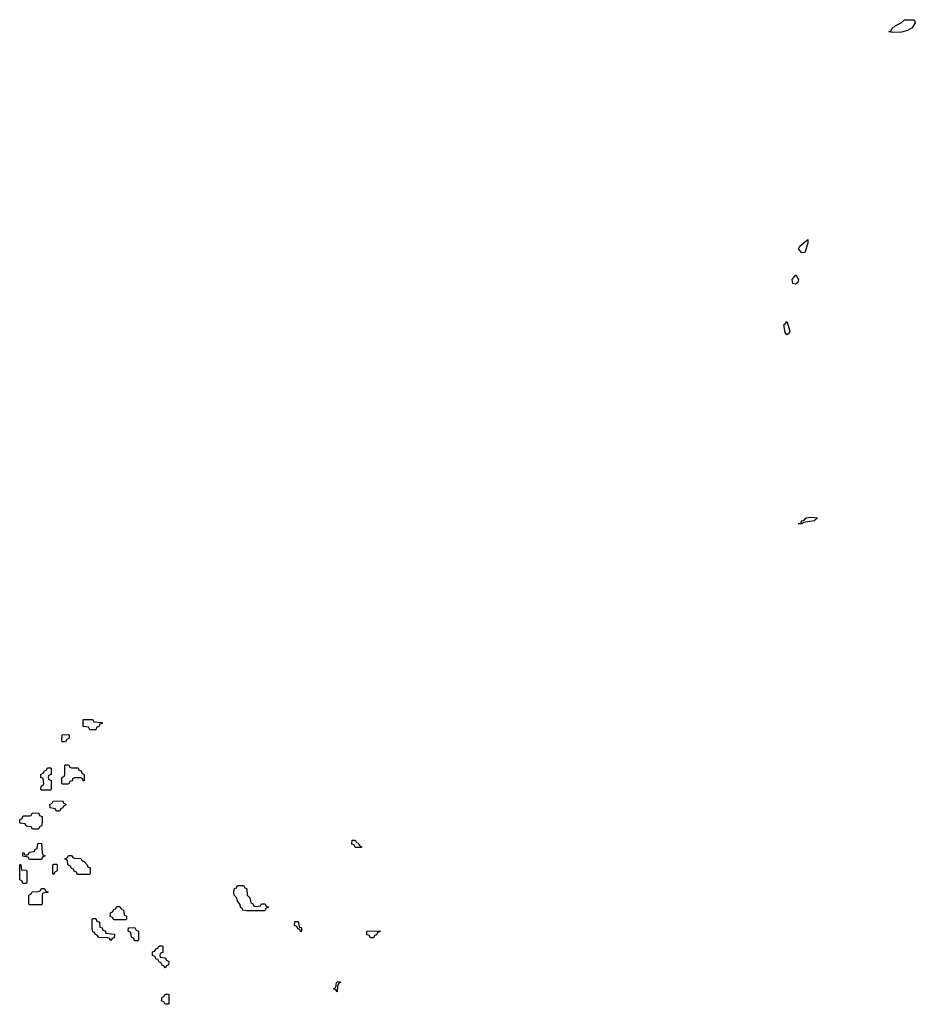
# Model space of a CAD drawing. Header units: inches. Extents: x 2777885 to 2884230, y 684484 to 829189.
# Tile 102 of 239: x 2790706 to 2796642, y 773946 to 780471. Entities that reach past the tile are written whole.
import ezdxf

# ---------------------------------------------------------------- set-up
doc = ezdxf.new("R2010")
doc.units = ezdxf.units.IN
doc.header["$MEASUREMENT"] = 0
doc.layers.add('C7797', color=7, linetype='Continuous')
doc.layers.add('C7798', color=7, linetype='Continuous')

msp = doc.modelspace()

# ---------------------------------------------------------------- linework, layer by layer
at = {"layer": 'C7797', "color": 6}
for points in [[(2795890, 778926), (2795867.2, 778952.8), (2795877.2, 778970), (2795930, 779014), (2795930.6, 778990), (2795910, 778929.2)], [(2795850, 778719.3), (2795830, 778722.7), (2795826.3, 778750), (2795850, 778781), (2795866.8, 778750), (2795862.8, 778730)], [(2795790, 778382), (2795779, 778399), (2795769.8, 778450), (2795782, 778458), (2795790, 778471), (2795810.8, 778410), (2795805.4, 778394.6)], [(2795890, 777129.4), (2795866, 777130), (2795886, 777134), (2795888, 777150), (2795904.7, 777155.3), (2795918, 777170), (2795950, 777175.5), (2795994, 777170), (2795972, 777150), (2795902, 777138)], [(2791170, 775766), (2791162, 775782), (2791127.3, 775787.3), (2791127.3, 775832.7), (2791190, 775834), (2791198, 775818), (2791252.7, 775812.7), (2791252.7, 775807.3), (2791238, 775802), (2791230, 775786), (2791218, 775782), (2791210, 775766)], [(2790990, 775686), (2790986, 775690), (2790988.4, 775731.6), (2791030, 775734), (2791034, 775730), (2791034, 775710), (2791018, 775702), (2791010, 775686)], [(2790850, 775366), (2790846, 775370), (2790848.4, 775391.6), (2790862, 775398), (2790866, 775410), (2790862, 775442), (2790846, 775450), (2790846, 775470), (2790862, 775478), (2790870, 775494), (2790882, 775498), (2790890, 775514), (2790910, 775514), (2790914, 775510), (2790914, 775470), (2790898, 775462), (2790894, 775450), (2790898, 775438), (2790914, 775430), (2790914, 775370), (2790910, 775366)], [(2791127.3, 775427.3), (2791122, 775442), (2791110, 775446), (2791070, 775446), (2791058, 775442), (2791052.7, 775427.3), (2791038, 775422), (2791030, 775406), (2790990, 775406), (2790986, 775410), (2790986, 775450), (2791002, 775458), (2791006, 775470), (2791006, 775530), (2791010, 775534), (2791030, 775534), (2791038, 775518), (2791050, 775514), (2791092.7, 775512.7), (2791098, 775498), (2791112.7, 775492.7), (2791118, 775478), (2791134, 775470), (2791132.7, 775427.3)], [(2790950, 775226), (2790942, 775242), (2790907.3, 775247.3), (2790906, 775270), (2790922, 775278), (2790927.3, 775292.7), (2790990, 775294), (2790998, 775278), (2791011.6, 775271.6), (2791010, 775266), (2790998, 775262), (2790992.7, 775247.3), (2790978, 775242), (2790970, 775226)], [(2790790, 775106), (2790782, 775122), (2790750, 775126), (2790742, 775142), (2790707.3, 775147.3), (2790706, 775170), (2790722, 775178), (2790730, 775194), (2790770, 775194), (2790782, 775198), (2790790, 775214), (2790832.7, 775212.7), (2790838, 775198), (2790854, 775190), (2790854, 775150), (2790851.6, 775128.4), (2790838, 775122), (2790830, 775106)], [(2792930, 774986), (2792922, 775002), (2792908.4, 775008.4), (2792910, 775034), (2792930, 775034), (2792938, 775018), (2792950, 775014), (2792958, 774998), (2792974, 774990), (2792970, 774986)], [(2790770, 774906), (2790762, 774922), (2790727.3, 774927.3), (2790726, 774950), (2790732.7, 774952.7), (2790738, 774938), (2790750, 774934), (2790762, 774938), (2790770, 774954), (2790802, 774958), (2790810, 774974), (2790822, 774978), (2790827.3, 775012.7), (2790850, 775014), (2790854, 774950), (2790858, 774938), (2790874, 774930), (2790858, 774922), (2790850, 774906)], [(2791170, 774806), (2791087.3, 774807.3), (2791082, 774822), (2791067.3, 774827.3), (2791062, 774842), (2791050, 774846), (2791042, 774862), (2791026, 774870), (2791022, 774902), (2791006, 774910), (2791022, 774918), (2791030, 774932), (2791050, 774932), (2791058, 774918), (2791070, 774914), (2791111.6, 774911.6), (2791118, 774898), (2791132.7, 774892.7), (2791154, 774870), (2791158, 774858), (2791174, 774850), (2791174, 774810)], [(2790750, 774746), (2790727.3, 774747.3), (2790722, 774762), (2790706, 774770), (2790706, 774870), (2790710, 774874), (2790714, 774870), (2790718, 774838), (2790750, 774834), (2790754, 774830), (2790754, 774750)], [(2790930, 774806), (2790926, 774810), (2790926, 774870), (2790930, 774874), (2790950, 774874), (2790954, 774870), (2790954, 774830), (2790938, 774822)], [(2790770, 774606), (2790766, 774610), (2790766, 774670), (2790782, 774678), (2790788, 774692), (2790830, 774694), (2790842, 774698), (2790850, 774714), (2790870, 774714), (2790878, 774698), (2790894, 774690), (2790890, 774686), (2790858, 774682), (2790854, 774670), (2790854, 774610), (2790850, 774606)], [(2792270, 774594), (2792302, 774598), (2792308.4, 774611.6), (2792332.7, 774612.7), (2792338, 774598), (2792354, 774590), (2792338, 774582), (2792330, 774566), (2792210, 774566), (2792186, 774570), (2792182, 774582), (2792168.4, 774588.4), (2792167.3, 774607.3), (2792148.7, 774628.7), (2792146, 774650), (2792128.4, 774668.4), (2792126, 774690), (2792130, 774714), (2792142, 774718), (2792150, 774734), (2792190, 774734), (2792198, 774718), (2792211.6, 774711.6), (2792214, 774670), (2792231.6, 774651.6), (2792238, 774618), (2792250, 774614), (2792258, 774598)], [(2791330, 774506), (2791322, 774522), (2791306, 774530), (2791308.4, 774551.6), (2791322, 774558), (2791330, 774574), (2791342, 774578), (2791350, 774594), (2791370, 774594), (2791378, 774578), (2791394, 774570), (2791398, 774538), (2791414, 774530), (2791414, 774510), (2791410, 774506)], [(2791310, 774368), (2791302, 774382), (2791290, 774386), (2791230, 774388), (2791222, 774402), (2791206, 774410), (2791202, 774422), (2791190, 774426), (2791186, 774450), (2791186, 774510), (2791190, 774514), (2791210, 774514), (2791218, 774498), (2791234, 774490), (2791238, 774458), (2791252.7, 774452.7), (2791258, 774438), (2791272.7, 774432.7), (2791278, 774418), (2791334, 774410), (2791332.7, 774387.3), (2791318, 774382)], [(2792570, 774426), (2792562, 774442), (2792550, 774446), (2792542, 774462), (2792528.4, 774468.4), (2792530, 774494), (2792550, 774494), (2792554, 774490), (2792558, 774458), (2792570, 774454), (2792572.7, 774447.3), (2792574, 774430)], [(2791490, 774366), (2791467.3, 774367.3), (2791462, 774382), (2791446, 774390), (2791442, 774422), (2791426, 774430), (2791427.3, 774452.7), (2791470, 774454), (2791478, 774438), (2791494, 774430), (2791494, 774370)], [(2793030, 774386), (2793022, 774402), (2793010, 774406), (2793006, 774410), (2793006, 774430), (2793092.7, 774432.7), (2793092.7, 774427.3), (2793078, 774422), (2793070, 774406), (2793058, 774402), (2793050, 774386)], [(2791670, 774186), (2791662, 774202), (2791650, 774206), (2791642, 774222), (2791630, 774226), (2791622, 774242), (2791610, 774246), (2791602, 774262), (2791586, 774270), (2791587.3, 774292.7), (2791602, 774298), (2791607.3, 774312.7), (2791622, 774318), (2791630, 774334), (2791650, 774334), (2791654, 774330), (2791654, 774290), (2791638, 774282), (2791634, 774270), (2791638, 774258), (2791670, 774254), (2791678, 774238), (2791694, 774230), (2791692.7, 774207.3), (2791678, 774202)], [(2792810, 774028), (2792802, 774042), (2792790, 774046), (2792788.4, 774051.6), (2792802, 774058), (2792806, 774090), (2792810, 774094), (2792830, 774094), (2792832, 774090), (2792818, 774082), (2792812.7, 774067.3)], [(2791670, 773946), (2791662, 773962), (2791646, 773970), (2791650, 773994), (2791662, 773998), (2791670, 774014), (2791690, 774014), (2791694, 774010), (2791694, 773950), (2791690, 773946)]]:
    msp.add_lwpolyline(points, close=True, dxfattribs=at)
at = {"layer": 'C7798', "color": 6}
msp.add_lwpolyline([(2796490, 780386), (2796466, 780390), (2796482, 780398), (2796486, 780410), (2796508, 780430), (2796548.9, 780451.1), (2796570, 780471.3), (2796634, 780470), (2796642, 780450), (2796622, 780418), (2796590, 780399), (2796550, 780388)], close=True, dxfattribs=at)

doc.saveas('drawing.dxf')
